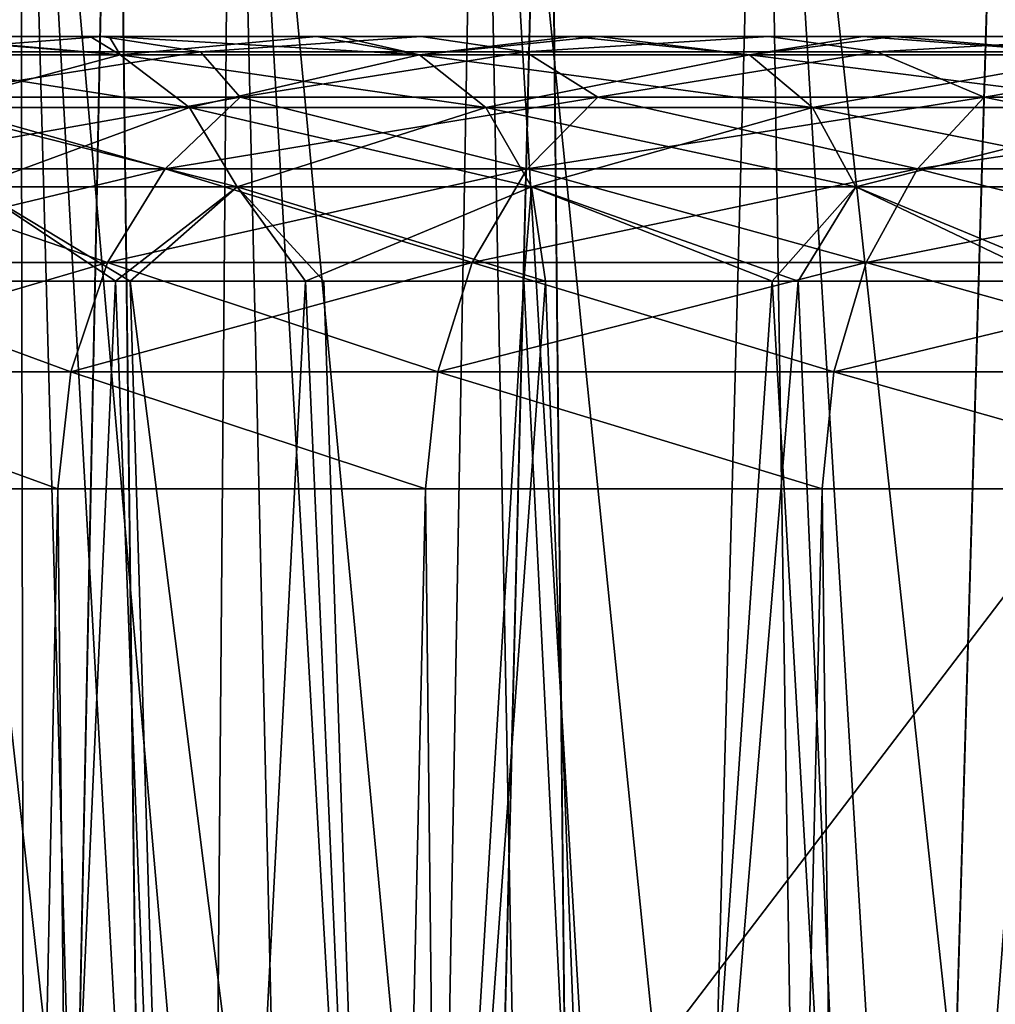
# Model space of a CAD drawing. Header units: millimetres. Extents: x -44.7 to 52.5, y -25.6 to 0.
# Tile 231 of 256: x -13.7 to -11.8, y -3.3 to -1.4. Entities that reach past the tile are written whole.
import ezdxf

# ---------------------------------------------------------------- set-up
doc = ezdxf.new("R2010")
doc.units = ezdxf.units.MM
doc.header["$LTSCALE"] = 65.185185
for name, color, linetype in [('130', 7, 'CONTINUOUS'), ('131', 7, 'CONTINUOUS'), ('132', 7, 'CONTINUOUS'), ('133', 7, 'CONTINUOUS'), ('134', 7, 'CONTINUOUS'), ('179', 7, 'CONTINUOUS'), ('180', 7, 'CONTINUOUS'), ('28', 7, 'CONTINUOUS'), ('3', 7, 'CONTINUOUS'), ('32', 7, 'CONTINUOUS'), ('340', 7, 'CONTINUOUS'), ('341', 7, 'CONTINUOUS'), ('348', 7, 'CONTINUOUS'), ('349', 7, 'CONTINUOUS'), ('369', 7, 'CONTINUOUS'), ('374', 7, 'CONTINUOUS'), ('5', 7, 'CONTINUOUS'), ('50', 7, 'CONTINUOUS'), ('51', 7, 'CONTINUOUS')]:
    doc.layers.add(name, color=color, linetype=linetype)

msp = doc.modelspace()

# ---------------------------------------------------------------- linework, layer by layer
at = {"layer": '130', "linetype": 'Continuous'}
for points in [[(-13.8923, -1.4, 7.858), (-13.4995, -1.4, 8.5177), (-14.081, -1.4, 8.0138), (-13.8923, -1.4, 7.858)], [(-14.081, -1.4, 8.0138), (-13.4995, -1.4, 8.5177), (-13.5137, -1.4, 8.9374), (-14.081, -1.4, 8.0138)], [(-13.5364, -1.4, -8.4589), (-13.9226, -1.4, -7.8042), (-14.081, -1.4, -8.0138), (-13.5364, -1.4, -8.4589)], [(-13.5138, -1.4, -8.9374), (-13.5364, -1.4, -8.4589), (-14.081, -1.4, -8.0138), (-13.5138, -1.4, -8.9374)], [(-13.0905, -1.4, -9.1303), (-13.5364, -1.4, -8.4589), (-13.5138, -1.4, -8.9374), (-13.0905, -1.4, -9.1303)], [(-12.8841, -1.4, -9.8231), (-13.0905, -1.4, -9.1303), (-13.5138, -1.4, -8.9374), (-12.8841, -1.4, -9.8231)], [(-13.4995, -1.4, 8.5177), (-13.0462, -1.4, 9.1934), (-13.5137, -1.4, 8.9374), (-13.4995, -1.4, 8.5177)], [(-13.5137, -1.4, 8.9374), (-13.0462, -1.4, 9.1934), (-12.8841, -1.4, 9.8231), (-13.5137, -1.4, 8.9374)], [(-12.5862, -1.4, -9.8174), (-13.0905, -1.4, -9.1303), (-12.8841, -1.4, -9.8231), (-12.5862, -1.4, -9.8174)], [(-13.0462, -1.4, 9.1934), (-12.5336, -1.4, 9.8844), (-12.8841, -1.4, 9.8231), (-13.0462, -1.4, 9.1934)], [(-12.5336, -1.4, 9.8844), (-11.9516, -1.4, 10.5768), (-12.8841, -1.4, 9.8231), (-12.5336, -1.4, 9.8844)], [(-12.8841, -1.4, 9.8231), (-11.9516, -1.4, 10.5768), (-12.1981, -1.4, 10.6633), (-12.8841, -1.4, 9.8231)], [(-12.0129, -1.4, -10.5071), (-12.5862, -1.4, -9.8174), (-12.8841, -1.4, -9.8231), (-12.0129, -1.4, -10.5071)], [(-12.1981, -1.4, -10.6633), (-12.0129, -1.4, -10.5071), (-12.8841, -1.4, -9.8231), (-12.1981, -1.4, -10.6633)], [(-11.9516, -1.4, 10.5768), (-11.3008, -1.4, 11.2727), (-12.1981, -1.4, 10.6633), (-11.9516, -1.4, 10.5768)], [(-12.1981, -1.4, 10.6633), (-11.3008, -1.4, 11.2727), (-11.4563, -1.4, 11.4563), (-12.1981, -1.4, 10.6633)], [(-11.3715, -1.4, -11.2014), (-12.0129, -1.4, -10.5071), (-12.1981, -1.4, -10.6633), (-11.3715, -1.4, -11.2014)], [(-11.4563, -1.4, -11.4563), (-11.3715, -1.4, -11.2014), (-12.1981, -1.4, -10.6633), (-11.4563, -1.4, -11.4563)]]:
    msp.add_3dface(points, dxfattribs=at)
at = {"layer": '131', "linetype": 'Continuous'}
for points in [[(-14.0191, 0, 4.2201), (-13.6747, 0, 5.2299), (-13.6639, -6.5, 4.2173), (-14.0191, 0, 4.2201)], [(-13.8119, -6.5, 3.703), (-14.0191, 0, 4.2201), (-13.6639, -6.5, 4.2173), (-13.8119, -6.5, 3.703)], [(-13.6747, 0, 5.2299), (-13.2567, 0, 6.2136), (-13.3115, -6.5, 5.2244), (-13.6747, 0, 5.2299)], [(-13.6639, -6.5, 4.2173), (-13.6747, 0, 5.2299), (-13.4973, -6.5, 4.7237), (-13.6639, -6.5, 4.2173)], [(-13.4973, -6.5, 4.7237), (-13.6747, 0, 5.2299), (-13.3115, -6.5, 5.2244), (-13.4973, -6.5, 4.7237)], [(-13.3115, -6.5, 5.2244), (-13.2567, 0, 6.2136), (-13.1069, -6.5, 5.7183), (-13.3115, -6.5, 5.2244)], [(-13.2567, 0, 6.2136), (-12.7682, 0, 7.1633), (-12.8842, -6.5, 6.2038), (-13.2567, 0, 6.2136)], [(-13.1069, -6.5, 5.7183), (-13.2567, 0, 6.2136), (-12.8842, -6.5, 6.2038), (-13.1069, -6.5, 5.7183)], [(-12.8842, -6.5, 6.2038), (-12.7682, 0, 7.1633), (-12.6438, -6.5, 6.6799), (-12.8842, -6.5, 6.2038)], [(-12.7682, 0, 7.1633), (-12.2088, 0, 8.0798), (-12.3845, -6.5, 7.1487), (-12.7682, 0, 7.1633)], [(-12.6438, -6.5, 6.6799), (-12.7682, 0, 7.1633), (-12.3845, -6.5, 7.1487), (-12.6438, -6.5, 6.6799)], [(-12.3845, -6.5, 7.1487), (-12.2088, 0, 8.0798), (-12.1072, -6.5, 7.6088), (-12.3845, -6.5, 7.1487)], [(-12.2088, 0, 8.0798), (-11.5877, 0, 8.9485), (-11.8134, -6.5, 8.0578), (-12.2088, 0, 8.0798)], [(-12.1072, -6.5, 7.6088), (-12.2088, 0, 8.0798), (-11.8134, -6.5, 8.0578), (-12.1072, -6.5, 7.6088)], [(-11.8134, -6.5, 8.0578), (-11.5877, 0, 8.9485), (-11.5046, -6.5, 8.4933), (-11.8134, -6.5, 8.0578)]]:
    msp.add_3dface(points, dxfattribs=at)
at = {"layer": '132', "linetype": 'Continuous'}
for points in [[(-13.6747, 0, -5.2299), (-14.0191, 0, -4.2201), (-13.4973, -6.5, -4.7237), (-13.6747, 0, -5.2299)], [(-14.0191, 0, -4.2201), (-13.8119, -6.5, -3.703), (-13.6639, -6.5, -4.2173), (-14.0191, 0, -4.2201)], [(-14.0191, 0, -4.2201), (-13.6639, -6.5, -4.2173), (-13.4973, -6.5, -4.7237), (-14.0191, 0, -4.2201)], [(-13.2567, 0, -6.2136), (-13.6747, 0, -5.2299), (-13.1069, -6.5, -5.7183), (-13.2567, 0, -6.2136)], [(-13.6747, 0, -5.2299), (-13.4973, -6.5, -4.7237), (-13.3115, -6.5, -5.2244), (-13.6747, 0, -5.2299)], [(-13.6747, 0, -5.2299), (-13.3115, -6.5, -5.2244), (-13.1069, -6.5, -5.7183), (-13.6747, 0, -5.2299)], [(-12.7682, 0, -7.1633), (-13.2567, 0, -6.2136), (-12.6438, -6.5, -6.6799), (-12.7682, 0, -7.1633)], [(-13.2567, 0, -6.2136), (-13.1069, -6.5, -5.7183), (-12.8842, -6.5, -6.2038), (-13.2567, 0, -6.2136)], [(-13.2567, 0, -6.2136), (-12.8842, -6.5, -6.2038), (-12.6438, -6.5, -6.6799), (-13.2567, 0, -6.2136)], [(-12.2088, 0, -8.0798), (-12.7682, 0, -7.1633), (-12.1072, -6.5, -7.6088), (-12.2088, 0, -8.0798)], [(-12.7682, 0, -7.1633), (-12.6438, -6.5, -6.6799), (-12.3845, -6.5, -7.1487), (-12.7682, 0, -7.1633)], [(-12.7682, 0, -7.1633), (-12.3845, -6.5, -7.1487), (-12.1072, -6.5, -7.6088), (-12.7682, 0, -7.1633)], [(-11.5877, 0, -8.9485), (-12.2088, 0, -8.0798), (-11.5046, -6.5, -8.4933), (-11.5877, 0, -8.9485)], [(-12.2088, 0, -8.0798), (-12.1072, -6.5, -7.6088), (-11.8134, -6.5, -8.0578), (-12.2088, 0, -8.0798)], [(-12.2088, 0, -8.0798), (-11.8134, -6.5, -8.0578), (-11.5046, -6.5, -8.4933), (-12.2088, 0, -8.0798)]]:
    msp.add_3dface(points, dxfattribs=at)
at = {"layer": '133', "linetype": 'Continuous'}
for points in [[(-13.4575, -1.8826, 7.6123), (-13.7897, -1.8826, 6.9924), (-13.3335, -6.0174, 7.5381), (-13.4575, -1.8826, 7.6123)], [(-13.3335, -6.0174, 7.5381), (-13.7897, -1.8826, 6.9924), (-13.6768, -6.0174, 6.8958), (-13.3335, -6.0174, 7.5381)], [(-13.076, -1.8826, 8.2504), (-13.4575, -1.8826, 7.6123), (-12.9373, -6.0174, 8.1996), (-13.076, -1.8826, 8.2504)], [(-12.9373, -6.0174, 8.1996), (-13.4575, -1.8826, 7.6123), (-13.3335, -6.0174, 7.5381), (-12.9373, -6.0174, 8.1996)], [(-12.6383, -1.8826, 8.9064), (-13.076, -1.8826, 8.2504), (-12.9373, -6.0174, 8.1996), (-12.6383, -1.8826, 8.9064)], [(-12.4827, -6.0174, 8.8762), (-12.6383, -1.8826, 8.9064), (-12.9373, -6.0174, 8.1996), (-12.4827, -6.0174, 8.8762)], [(-12.1404, -1.8826, 9.574), (-12.6383, -1.8826, 8.9064), (-12.4827, -6.0174, 8.8762), (-12.1404, -1.8826, 9.574)], [(-11.9629, -6.0174, 9.5653), (-12.1404, -1.8826, 9.574), (-12.4827, -6.0174, 8.8762), (-11.9629, -6.0174, 9.5653)], [(-11.5778, -1.8826, 10.2471), (-12.1404, -1.8826, 9.574), (-11.9629, -6.0174, 9.5653), (-11.5778, -1.8826, 10.2471)], [(-11.375, -6.0174, 10.2574), (-11.5778, -1.8826, 10.2471), (-11.9629, -6.0174, 9.5653), (-11.375, -6.0174, 10.2574)]]:
    msp.add_3dface(points, dxfattribs=at)
at = {"layer": '134', "linetype": 'Continuous'}
for points in [[(-13.9687, -6.0174, -6.2833), (-13.8136, -1.8826, -6.9452), (-13.672, -6.0174, -6.9052), (-13.9687, -6.0174, -6.2833)], [(-13.8136, -1.8826, -6.9452), (-13.4868, -1.8826, -7.5601), (-13.672, -6.0174, -6.9052), (-13.8136, -1.8826, -6.9452)], [(-13.672, -6.0174, -6.9052), (-13.4868, -1.8826, -7.5601), (-13.3277, -6.0174, -7.5484), (-13.672, -6.0174, -6.9052)], [(-13.4868, -1.8826, -7.5601), (-13.1117, -1.8826, -8.1935), (-13.3277, -6.0174, -7.5484), (-13.4868, -1.8826, -7.5601)], [(-13.3277, -6.0174, -7.5484), (-13.1117, -1.8826, -8.1935), (-12.9301, -6.0174, -8.2109), (-13.3277, -6.0174, -7.5484)], [(-13.1117, -1.8826, -8.1935), (-12.6812, -1.8826, -8.8452), (-12.9301, -6.0174, -8.2109), (-13.1117, -1.8826, -8.1935)], [(-12.9301, -6.0174, -8.2109), (-12.6812, -1.8826, -8.8452), (-12.4741, -6.0174, -8.8884), (-12.9301, -6.0174, -8.2109)], [(-12.6812, -1.8826, -8.8452), (-12.1913, -1.8826, -9.509), (-12.4741, -6.0174, -8.8884), (-12.6812, -1.8826, -8.8452)], [(-12.4741, -6.0174, -8.8884), (-12.1913, -1.8826, -9.509), (-11.9527, -6.0174, -9.5781), (-12.4741, -6.0174, -8.8884)], [(-12.1913, -1.8826, -9.509), (-11.6374, -1.8826, -10.1794), (-11.9527, -6.0174, -9.5781), (-12.1913, -1.8826, -9.509)], [(-11.9527, -6.0174, -9.5781), (-11.6374, -1.8826, -10.1794), (-11.363, -6.0174, -10.2707), (-11.9527, -6.0174, -9.5781)]]:
    msp.add_3dface(points, dxfattribs=at)
at = {"layer": '179', "linetype": 'Continuous'}
for points in [[(-13.4776, -1.4363, 8.1959), (-13.8923, -1.4, 7.858), (-14.0055, -1.4363, 7.2571), (-13.4776, -1.4363, 8.1959)], [(-13.4995, -1.4, 8.5177), (-13.8923, -1.4, 7.858), (-13.4776, -1.4363, 8.1959), (-13.4995, -1.4, 8.5177)], [(-13.0462, -1.4, 9.1934), (-13.4995, -1.4, 8.5177), (-12.8869, -1.4363, 9.0966), (-13.0462, -1.4, 9.1934)], [(-12.8869, -1.4363, 9.0966), (-13.4995, -1.4, 8.5177), (-13.4776, -1.4363, 8.1959), (-12.8869, -1.4363, 9.0966)], [(-12.5336, -1.4, 9.8844), (-13.0462, -1.4, 9.1934), (-12.8869, -1.4363, 9.0966), (-12.5336, -1.4, 9.8844)], [(-12.2361, -1.4363, 9.9548), (-12.5336, -1.4, 9.8844), (-12.8869, -1.4363, 9.0966), (-12.2361, -1.4363, 9.9548)], [(-11.9516, -1.4, 10.5768), (-12.5336, -1.4, 9.8844), (-12.2361, -1.4363, 9.9548), (-11.9516, -1.4, 10.5768)], [(-11.5282, -1.4363, 10.7666), (-11.9516, -1.4, 10.5768), (-12.2361, -1.4363, 9.9548), (-11.5282, -1.4363, 10.7666)], [(-11.3008, -1.4, 11.2727), (-11.9516, -1.4, 10.5768), (-11.5282, -1.4363, 10.7666), (-11.3008, -1.4, 11.2727)], [(-13.4776, -1.4363, 8.1959), (-14.0055, -1.4363, 7.2571), (-13.3407, -1.5402, 8.1127), (-13.4776, -1.4363, 8.1959)], [(-13.3407, -1.5402, 8.1127), (-14.0055, -1.4363, 7.2571), (-13.8632, -1.5402, 7.1833), (-13.3407, -1.5402, 8.1127)], [(-12.8869, -1.4363, 9.0966), (-13.4776, -1.4363, 8.1959), (-12.756, -1.5402, 9.0041), (-12.8869, -1.4363, 9.0966)], [(-12.756, -1.5402, 9.0041), (-13.4776, -1.4363, 8.1959), (-13.3407, -1.5402, 8.1127), (-12.756, -1.5402, 9.0041)], [(-12.2361, -1.4363, 9.9548), (-12.8869, -1.4363, 9.0966), (-12.1118, -1.5402, 9.8536), (-12.2361, -1.4363, 9.9548)], [(-12.1118, -1.5402, 9.8536), (-12.8869, -1.4363, 9.0966), (-12.756, -1.5402, 9.0041), (-12.1118, -1.5402, 9.8536)], [(-11.5282, -1.4363, 10.7666), (-12.2361, -1.4363, 9.9548), (-11.4111, -1.5402, 10.6572), (-11.5282, -1.4363, 10.7666)], [(-11.4111, -1.5402, 10.6572), (-12.2361, -1.4363, 9.9548), (-12.1118, -1.5402, 9.8536), (-11.4111, -1.5402, 10.6572)], [(-13.3407, -1.5402, 8.1127), (-13.8632, -1.5402, 7.1833), (-13.2471, -1.6966, 8.0557), (-13.3407, -1.5402, 8.1127)], [(-13.2471, -1.6966, 8.0557), (-13.8632, -1.5402, 7.1833), (-13.7659, -1.6966, 7.1329), (-13.2471, -1.6966, 8.0557)], [(-12.756, -1.5402, 9.0041), (-13.3407, -1.5402, 8.1127), (-12.6664, -1.6966, 8.9409), (-12.756, -1.5402, 9.0041)], [(-12.6664, -1.6966, 8.9409), (-13.3407, -1.5402, 8.1127), (-13.2471, -1.6966, 8.0557), (-12.6664, -1.6966, 8.9409)], [(-12.1118, -1.5402, 9.8536), (-12.756, -1.5402, 9.0041), (-12.0268, -1.6966, 9.7845), (-12.1118, -1.5402, 9.8536)], [(-12.0268, -1.6966, 9.7845), (-12.756, -1.5402, 9.0041), (-12.6664, -1.6966, 8.9409), (-12.0268, -1.6966, 9.7845)], [(-11.4111, -1.5402, 10.6572), (-12.1118, -1.5402, 9.8536), (-11.331, -1.6966, 10.5824), (-11.4111, -1.5402, 10.6572)], [(-11.331, -1.6966, 10.5824), (-12.1118, -1.5402, 9.8536), (-12.0268, -1.6966, 9.7845), (-11.331, -1.6966, 10.5824)], [(-13.7897, -1.8826, 6.9924), (-13.4575, -1.8826, 7.6123), (-13.7659, -1.6966, 7.1329), (-13.7897, -1.8826, 6.9924)], [(-13.4575, -1.8826, 7.6123), (-13.2471, -1.6966, 8.0557), (-13.7659, -1.6966, 7.1329), (-13.4575, -1.8826, 7.6123)], [(-13.4575, -1.8826, 7.6123), (-13.076, -1.8826, 8.2504), (-13.2471, -1.6966, 8.0557), (-13.4575, -1.8826, 7.6123)], [(-13.076, -1.8826, 8.2504), (-12.6383, -1.8826, 8.9064), (-13.2471, -1.6966, 8.0557), (-13.076, -1.8826, 8.2504)], [(-12.6383, -1.8826, 8.9064), (-12.6664, -1.6966, 8.9409), (-13.2471, -1.6966, 8.0557), (-12.6383, -1.8826, 8.9064)], [(-12.6383, -1.8826, 8.9064), (-12.1404, -1.8826, 9.574), (-12.6664, -1.6966, 8.9409), (-12.6383, -1.8826, 8.9064)], [(-12.1404, -1.8826, 9.574), (-12.0268, -1.6966, 9.7845), (-12.6664, -1.6966, 8.9409), (-12.1404, -1.8826, 9.574)], [(-12.1404, -1.8826, 9.574), (-11.5778, -1.8826, 10.2471), (-12.0268, -1.6966, 9.7845), (-12.1404, -1.8826, 9.574)], [(-11.5778, -1.8826, 10.2471), (-11.331, -1.6966, 10.5824), (-12.0268, -1.6966, 9.7845), (-11.5778, -1.8826, 10.2471)]]:
    msp.add_3dface(points, dxfattribs=at)
at = {"layer": '180', "linetype": 'Continuous'}
for points in [[(-14.0055, -1.4363, -7.2571), (-13.9226, -1.4, -7.8042), (-13.4776, -1.4363, -8.1959), (-14.0055, -1.4363, -7.2571)], [(-13.9226, -1.4, -7.8042), (-13.5364, -1.4, -8.4589), (-13.4776, -1.4363, -8.1959), (-13.9226, -1.4, -7.8042)], [(-13.5364, -1.4, -8.4589), (-13.0905, -1.4, -9.1303), (-13.4776, -1.4363, -8.1959), (-13.5364, -1.4, -8.4589)], [(-13.4776, -1.4363, -8.1959), (-13.0905, -1.4, -9.1303), (-12.8869, -1.4363, -9.0966), (-13.4776, -1.4363, -8.1959)], [(-13.0905, -1.4, -9.1303), (-12.5862, -1.4, -9.8174), (-12.8869, -1.4363, -9.0966), (-13.0905, -1.4, -9.1303)], [(-12.8869, -1.4363, -9.0966), (-12.5862, -1.4, -9.8174), (-12.2361, -1.4363, -9.9548), (-12.8869, -1.4363, -9.0966)], [(-12.5862, -1.4, -9.8174), (-12.0129, -1.4, -10.5071), (-12.2361, -1.4363, -9.9548), (-12.5862, -1.4, -9.8174)], [(-12.2361, -1.4363, -9.9548), (-12.0129, -1.4, -10.5071), (-11.5282, -1.4363, -10.7666), (-12.2361, -1.4363, -9.9548)], [(-12.0129, -1.4, -10.5071), (-11.3715, -1.4, -11.2014), (-11.5282, -1.4363, -10.7666), (-12.0129, -1.4, -10.5071)], [(-14.0055, -1.4363, -7.2571), (-13.4776, -1.4363, -8.1959), (-13.8632, -1.5402, -7.1833), (-14.0055, -1.4363, -7.2571)], [(-13.8632, -1.5402, -7.1833), (-13.4776, -1.4363, -8.1959), (-13.3407, -1.5402, -8.1127), (-13.8632, -1.5402, -7.1833)], [(-13.4776, -1.4363, -8.1959), (-12.8869, -1.4363, -9.0966), (-13.3407, -1.5402, -8.1127), (-13.4776, -1.4363, -8.1959)], [(-13.3407, -1.5402, -8.1127), (-12.8869, -1.4363, -9.0966), (-12.756, -1.5402, -9.0041), (-13.3407, -1.5402, -8.1127)], [(-12.8869, -1.4363, -9.0966), (-12.2361, -1.4363, -9.9548), (-12.756, -1.5402, -9.0041), (-12.8869, -1.4363, -9.0966)], [(-12.756, -1.5402, -9.0041), (-12.2361, -1.4363, -9.9548), (-12.1118, -1.5402, -9.8536), (-12.756, -1.5402, -9.0041)], [(-12.2361, -1.4363, -9.9548), (-11.5282, -1.4363, -10.7666), (-12.1118, -1.5402, -9.8536), (-12.2361, -1.4363, -9.9548)], [(-12.1118, -1.5402, -9.8536), (-11.5282, -1.4363, -10.7666), (-11.4111, -1.5402, -10.6572), (-12.1118, -1.5402, -9.8536)], [(-13.8632, -1.5402, -7.1833), (-13.3407, -1.5402, -8.1127), (-13.7659, -1.6966, -7.1329), (-13.8632, -1.5402, -7.1833)], [(-13.7659, -1.6966, -7.1329), (-13.3407, -1.5402, -8.1127), (-13.2471, -1.6966, -8.0557), (-13.7659, -1.6966, -7.1329)], [(-13.3407, -1.5402, -8.1127), (-12.756, -1.5402, -9.0041), (-13.2471, -1.6966, -8.0557), (-13.3407, -1.5402, -8.1127)], [(-13.2471, -1.6966, -8.0557), (-12.756, -1.5402, -9.0041), (-12.6664, -1.6966, -8.9409), (-13.2471, -1.6966, -8.0557)], [(-12.756, -1.5402, -9.0041), (-12.1118, -1.5402, -9.8536), (-12.6664, -1.6966, -8.9409), (-12.756, -1.5402, -9.0041)], [(-12.6664, -1.6966, -8.9409), (-12.1118, -1.5402, -9.8536), (-12.0268, -1.6966, -9.7845), (-12.6664, -1.6966, -8.9409)], [(-12.1118, -1.5402, -9.8536), (-11.4111, -1.5402, -10.6572), (-12.0268, -1.6966, -9.7845), (-12.1118, -1.5402, -9.8536)], [(-12.0268, -1.6966, -9.7845), (-11.4111, -1.5402, -10.6572), (-11.331, -1.6966, -10.5824), (-12.0268, -1.6966, -9.7845)], [(-13.4868, -1.8826, -7.5601), (-13.8136, -1.8826, -6.9452), (-13.7659, -1.6966, -7.1329), (-13.4868, -1.8826, -7.5601)], [(-13.4868, -1.8826, -7.5601), (-13.7659, -1.6966, -7.1329), (-13.2471, -1.6966, -8.0557), (-13.4868, -1.8826, -7.5601)], [(-13.1117, -1.8826, -8.1935), (-13.4868, -1.8826, -7.5601), (-13.2471, -1.6966, -8.0557), (-13.1117, -1.8826, -8.1935)], [(-13.1117, -1.8826, -8.1935), (-13.2471, -1.6966, -8.0557), (-12.6664, -1.6966, -8.9409), (-13.1117, -1.8826, -8.1935)], [(-12.6812, -1.8826, -8.8452), (-13.1117, -1.8826, -8.1935), (-12.6664, -1.6966, -8.9409), (-12.6812, -1.8826, -8.8452)], [(-12.1913, -1.8826, -9.509), (-12.6812, -1.8826, -8.8452), (-12.6664, -1.6966, -8.9409), (-12.1913, -1.8826, -9.509)], [(-12.1913, -1.8826, -9.509), (-12.6664, -1.6966, -8.9409), (-12.0268, -1.6966, -9.7845), (-12.1913, -1.8826, -9.509)], [(-11.6374, -1.8826, -10.1794), (-12.1913, -1.8826, -9.509), (-12.0268, -1.6966, -9.7845), (-11.6374, -1.8826, -10.1794)], [(-11.6374, -1.8826, -10.1794), (-12.0268, -1.6966, -9.7845), (-11.331, -1.6966, -10.5824), (-11.6374, -1.8826, -10.1794)]]:
    msp.add_3dface(points, dxfattribs=at)
at = {"layer": '28', "linetype": 'Continuous'}
for points in [[(-17.629, -20.0924, 37.9246), (-17.8, -0.5, 38.0956), (-4.3, 0, 38.0999), (-17.629, -20.0924, 37.9246)], [(-17.0335, -20.2656, 37.9231), (-17.629, -20.0924, 37.9246), (-4.3, 0, 38.0999), (-17.0335, -20.2656, 37.9231)], [(-16.7222, -20.3785, 37.9221), (-17.0335, -20.2656, 37.9231), (-4.3, 0, 38.0999), (-16.7222, -20.3785, 37.9221)], [(-16.4027, -20.5084, 37.921), (-16.7222, -20.3785, 37.9221), (-4.3, 0, 38.0999), (-16.4027, -20.5084, 37.921)], [(-16.073, -20.6568, 37.9197), (-16.4027, -20.5084, 37.921), (-4.3, 0, 38.0999), (-16.073, -20.6568, 37.9197)], [(-15.7313, -20.8253, 37.9182), (-16.073, -20.6568, 37.9197), (-4.3, 0, 38.0999), (-15.7313, -20.8253, 37.9182)], [(-15.3782, -21.0134, 37.9166), (-15.7313, -20.8253, 37.9182), (-4.3, 0, 38.0999), (-15.3782, -21.0134, 37.9166)], [(-15.0139, -21.221, 37.9148), (-15.3782, -21.0134, 37.9166), (-4.3, 0, 38.0999), (-15.0139, -21.221, 37.9148)], [(-4.4111, -21.2209, 37.9148), (-15.0139, -21.221, 37.9148), (-4.3, 0, 38.0999), (-4.4111, -21.2209, 37.9148)]]:
    msp.add_3dface(points, dxfattribs=at)
at = {"layer": '3', "linetype": 'Continuous'}
for points in [[(-23.5975, -21.2332, 39.3147), (-3.6112, -21.2332, 39.3147), (-23.5975, 0, 39.5), (-23.5975, -21.2332, 39.3147)], [(-23.5975, 0, 39.5), (-3.6112, -21.2332, 39.3147), (-3.5, 0, 39.5), (-23.5975, 0, 39.5)]]:
    msp.add_3dface(points, dxfattribs=at)
at = {"layer": '32', "linetype": 'Continuous'}
for points in [[(-4.3, 0, -38.0999), (-17.8, -0.5, -38.0956), (-4.4111, -21.2209, -37.9148), (-4.3, 0, -38.0999)], [(-4.4111, -21.2209, -37.9148), (-17.8, -0.5, -38.0956), (-15.0139, -21.221, -37.9148), (-4.4111, -21.2209, -37.9148)]]:
    msp.add_3dface(points, dxfattribs=at)
at = {"layer": '340', "linetype": 'Continuous'}
for points in [[(-17.1076, -0.5, 27.8335), (-10.3318, -11.2655, 16.2375), (-17.1432, -9.1801, 27.745), (-17.1076, -0.5, 27.8335)], [(-10.2061, -0.5, 16.2098), (-10.3318, -11.2655, 16.2375), (-17.1076, -0.5, 27.8335), (-10.2061, -0.5, 16.2098)]]:
    msp.add_3dface(points, dxfattribs=at)
at = {"layer": '341', "linetype": 'Continuous'}
for points in [[(-16.2478, -0.5, 28.344), (-16.1485, -9.597, 28.3323), (-9.3462, -0.5, 16.7203), (-16.2478, -0.5, 28.344)], [(-9.3462, -0.5, 16.7203), (-16.1485, -9.597, 28.3323), (-9.3086, -11.8006, 16.8501), (-9.3462, -0.5, 16.7203)]]:
    msp.add_3dface(points, dxfattribs=at)
at = {"layer": '348', "linetype": 'Continuous'}
for points in [[(-9.3462, -0.5, -16.7203), (-9.3104, -11.2655, -16.844), (-16.2478, -0.5, -28.344), (-9.3462, -0.5, -16.7203)], [(-16.2478, -0.5, -28.344), (-9.3104, -11.2655, -16.844), (-16.153, -9.1802, -28.3328), (-16.2478, -0.5, -28.344)]]:
    msp.add_3dface(points, dxfattribs=at)
at = {"layer": '349', "linetype": 'Continuous'}
for points in [[(-17.1076, -0.5, -27.8335), (-17.1449, -9.5972, -27.7407), (-10.2061, -0.5, -16.2098), (-17.1076, -0.5, -27.8335)], [(-10.2061, -0.5, -16.2098), (-17.1449, -9.5972, -27.7407), (-10.338, -11.8006, -16.2389), (-10.2061, -0.5, -16.2098)]]:
    msp.add_3dface(points, dxfattribs=at)
at = {"layer": '369', "linetype": 'Continuous'}
for points in [[(-14.081, -1.4, 8.0138), (-13.5137, -1.4, 8.9374), (-13.9056, -1.4303, 8.7575), (-14.081, -1.4, 8.0138)], [(-13.9056, -1.4303, 8.7575), (-13.5137, -1.4, 8.9374), (-13.3188, -1.4303, 9.6265), (-13.9056, -1.4303, 8.7575)], [(-13.5137, -1.4, 8.9374), (-12.8841, -1.4, 9.8231), (-13.3188, -1.4303, 9.6265), (-13.5137, -1.4, 8.9374)], [(-13.3188, -1.4303, 9.6265), (-12.8841, -1.4, 9.8231), (-12.6778, -1.4303, 10.4563), (-13.3188, -1.4303, 9.6265)], [(-12.8841, -1.4, 9.8231), (-12.1981, -1.4, 10.6633), (-12.6778, -1.4303, 10.4563), (-12.8841, -1.4, 9.8231)], [(-12.6778, -1.4303, 10.4563), (-12.1981, -1.4, 10.6633), (-11.9851, -1.4303, 11.2436), (-12.6778, -1.4303, 10.4563)], [(-12.1981, -1.4, 10.6633), (-11.4563, -1.4, 11.4563), (-11.9851, -1.4303, 11.2436), (-12.1981, -1.4, 10.6633)], [(-11.9851, -1.4303, 11.2436), (-11.4563, -1.4, 11.4563), (-11.2436, -1.4303, 11.9851), (-11.9851, -1.4303, 11.2436)], [(-13.9056, -1.4303, 8.7575), (-13.3188, -1.4303, 9.6265), (-13.887, -1.5194, 9.1852), (-13.9056, -1.4303, 8.7575)], [(-13.887, -1.5194, 9.1852), (-13.3188, -1.4303, 9.6265), (-13.2407, -1.5194, 10.0945), (-13.887, -1.5194, 9.1852)], [(-13.3188, -1.4303, 9.6265), (-12.6778, -1.4303, 10.4563), (-13.2407, -1.5194, 10.0945), (-13.3188, -1.4303, 9.6265)], [(-13.2407, -1.5194, 10.0945), (-12.6778, -1.4303, 10.4563), (-12.5351, -1.5194, 10.9584), (-13.2407, -1.5194, 10.0945)], [(-12.6778, -1.4303, 10.4563), (-11.9851, -1.4303, 11.2436), (-12.5351, -1.5194, 10.9584), (-12.6778, -1.4303, 10.4563)], [(-12.5351, -1.5194, 10.9584), (-11.9851, -1.4303, 11.2436), (-11.7732, -1.5194, 11.7732), (-12.5351, -1.5194, 10.9584)], [(-11.9851, -1.4303, 11.2436), (-11.2436, -1.4303, 11.9851), (-11.7732, -1.5194, 11.7732), (-11.9851, -1.4303, 11.2436)], [(-11.7732, -1.5194, 11.7732), (-11.2436, -1.4303, 11.9851), (-10.9584, -1.5194, 12.5351), (-11.7732, -1.5194, 11.7732)], [(-13.887, -1.5194, 9.1852), (-13.2407, -1.5194, 10.0945), (-14.0421, -1.6612, 9.2878), (-13.887, -1.5194, 9.1852)], [(-14.0421, -1.6612, 9.2878), (-13.2407, -1.5194, 10.0945), (-13.3887, -1.6612, 10.2072), (-14.0421, -1.6612, 9.2878)], [(-13.2407, -1.5194, 10.0945), (-12.5351, -1.5194, 10.9584), (-13.3887, -1.6612, 10.2072), (-13.2407, -1.5194, 10.0945)], [(-13.3887, -1.6612, 10.2072), (-12.5351, -1.5194, 10.9584), (-12.6751, -1.6612, 11.0808), (-13.3887, -1.6612, 10.2072)], [(-12.5351, -1.5194, 10.9584), (-11.7732, -1.5194, 11.7732), (-12.6751, -1.6612, 11.0808), (-12.5351, -1.5194, 10.9584)], [(-12.6751, -1.6612, 11.0808), (-11.7732, -1.5194, 11.7732), (-11.9047, -1.6612, 11.9047), (-12.6751, -1.6612, 11.0808)], [(-11.7732, -1.5194, 11.7732), (-10.9584, -1.5194, 12.5351), (-11.9047, -1.6612, 11.9047), (-11.7732, -1.5194, 11.7732)], [(-11.9047, -1.6612, 11.9047), (-10.9584, -1.5194, 12.5351), (-11.0808, -1.6612, 12.6751), (-11.9047, -1.6612, 11.9047)], [(-14.0421, -1.6612, 9.2878), (-13.3887, -1.6612, 10.2072), (-14.1615, -1.8461, 9.3668), (-14.0421, -1.6612, 9.2878)], [(-14.1615, -1.8461, 9.3668), (-13.3887, -1.6612, 10.2072), (-13.5026, -1.8461, 10.2941), (-14.1615, -1.8461, 9.3668)], [(-13.3887, -1.6612, 10.2072), (-12.6751, -1.6612, 11.0808), (-13.5026, -1.8461, 10.2941), (-13.3887, -1.6612, 10.2072)], [(-13.5026, -1.8461, 10.2941), (-12.6751, -1.6612, 11.0808), (-12.783, -1.8461, 11.1751), (-13.5026, -1.8461, 10.2941)], [(-12.6751, -1.6612, 11.0808), (-11.9047, -1.6612, 11.9047), (-12.783, -1.8461, 11.1751), (-12.6751, -1.6612, 11.0808)], [(-12.783, -1.8461, 11.1751), (-11.9047, -1.6612, 11.9047), (-12.006, -1.8461, 12.006), (-12.783, -1.8461, 11.1751)], [(-11.9047, -1.6612, 11.9047), (-11.0808, -1.6612, 12.6751), (-12.006, -1.8461, 12.006), (-11.9047, -1.6612, 11.9047)], [(-12.006, -1.8461, 12.006), (-11.0808, -1.6612, 12.6751), (-11.1751, -1.8461, 12.783), (-12.006, -1.8461, 12.006)], [(-14.1615, -1.8461, 9.3668), (-13.5026, -1.8461, 10.2941), (-14.2372, -2.0616, 9.4169), (-14.1615, -1.8461, 9.3668)], [(-14.2372, -2.0616, 9.4169), (-13.5026, -1.8461, 10.2941), (-13.5747, -2.0616, 10.3491), (-14.2372, -2.0616, 9.4169)], [(-13.5026, -1.8461, 10.2941), (-12.783, -1.8461, 11.1751), (-13.5747, -2.0616, 10.3491), (-13.5026, -1.8461, 10.2941)], [(-13.5747, -2.0616, 10.3491), (-12.783, -1.8461, 11.1751), (-12.8513, -2.0616, 11.2348), (-13.5747, -2.0616, 10.3491)], [(-12.783, -1.8461, 11.1751), (-12.006, -1.8461, 12.006), (-12.8513, -2.0616, 11.2348), (-12.783, -1.8461, 11.1751)], [(-12.8513, -2.0616, 11.2348), (-12.006, -1.8461, 12.006), (-12.0701, -2.0616, 12.0701), (-12.8513, -2.0616, 11.2348)], [(-12.006, -1.8461, 12.006), (-11.1751, -1.8461, 12.783), (-12.0701, -2.0616, 12.0701), (-12.006, -1.8461, 12.006)], [(-12.0701, -2.0616, 12.0701), (-11.1751, -1.8461, 12.783), (-11.2348, -2.0616, 12.8513), (-12.0701, -2.0616, 12.0701)], [(-13.6004, -2.2921, 10.3684), (-14.2641, -2.2921, 9.4344), (-14.2372, -2.0616, 9.4169), (-13.6004, -2.2921, 10.3684)], [(-13.6004, -2.2921, 10.3684), (-14.2372, -2.0616, 9.4169), (-13.5747, -2.0616, 10.3491), (-13.6004, -2.2921, 10.3684)], [(-12.8756, -2.2921, 11.2558), (-13.6004, -2.2921, 10.3684), (-13.5747, -2.0616, 10.3491), (-12.8756, -2.2921, 11.2558)], [(-12.8756, -2.2921, 11.2558), (-13.5747, -2.0616, 10.3491), (-12.8513, -2.0616, 11.2348), (-12.8756, -2.2921, 11.2558)], [(-12.093, -2.2921, 12.0927), (-12.8756, -2.2921, 11.2558), (-12.8513, -2.0616, 11.2348), (-12.093, -2.2921, 12.0927)], [(-12.093, -2.2921, 12.0927), (-12.8513, -2.0616, 11.2348), (-12.0701, -2.0616, 12.0701), (-12.093, -2.2921, 12.0927)], [(-11.2561, -2.2921, 12.8753), (-12.093, -2.2921, 12.0927), (-12.0701, -2.0616, 12.0701), (-11.2561, -2.2921, 12.8753)], [(-11.2561, -2.2921, 12.8753), (-12.0701, -2.0616, 12.0701), (-11.2348, -2.0616, 12.8513), (-11.2561, -2.2921, 12.8753)]]:
    msp.add_3dface(points, dxfattribs=at)
at = {"layer": '374', "linetype": 'Continuous'}
for points in [[(-13.5138, -1.4, -8.9374), (-14.081, -1.4, -8.0138), (-13.9056, -1.4303, -8.7575), (-13.5138, -1.4, -8.9374)], [(-13.3188, -1.4303, -9.6265), (-13.5138, -1.4, -8.9374), (-13.9056, -1.4303, -8.7575), (-13.3188, -1.4303, -9.6265)], [(-12.8841, -1.4, -9.8231), (-13.5138, -1.4, -8.9374), (-13.3188, -1.4303, -9.6265), (-12.8841, -1.4, -9.8231)], [(-12.6778, -1.4303, -10.4563), (-12.8841, -1.4, -9.8231), (-13.3188, -1.4303, -9.6265), (-12.6778, -1.4303, -10.4563)], [(-12.1981, -1.4, -10.6633), (-12.8841, -1.4, -9.8231), (-12.6778, -1.4303, -10.4563), (-12.1981, -1.4, -10.6633)], [(-11.9851, -1.4303, -11.2436), (-12.1981, -1.4, -10.6633), (-12.6778, -1.4303, -10.4563), (-11.9851, -1.4303, -11.2436)], [(-11.4563, -1.4, -11.4563), (-12.1981, -1.4, -10.6633), (-11.9851, -1.4303, -11.2436), (-11.4563, -1.4, -11.4563)], [(-11.2436, -1.4303, -11.9851), (-11.4563, -1.4, -11.4563), (-11.9851, -1.4303, -11.2436), (-11.2436, -1.4303, -11.9851)], [(-13.3188, -1.4303, -9.6265), (-13.9056, -1.4303, -8.7575), (-13.887, -1.5194, -9.1852), (-13.3188, -1.4303, -9.6265)], [(-13.2407, -1.5194, -10.0945), (-13.3188, -1.4303, -9.6265), (-13.887, -1.5194, -9.1852), (-13.2407, -1.5194, -10.0945)], [(-12.6778, -1.4303, -10.4563), (-13.3188, -1.4303, -9.6265), (-13.2407, -1.5194, -10.0945), (-12.6778, -1.4303, -10.4563)], [(-12.5351, -1.5194, -10.9584), (-12.6778, -1.4303, -10.4563), (-13.2407, -1.5194, -10.0945), (-12.5351, -1.5194, -10.9584)], [(-11.9851, -1.4303, -11.2436), (-12.6778, -1.4303, -10.4563), (-12.5351, -1.5194, -10.9584), (-11.9851, -1.4303, -11.2436)], [(-11.7732, -1.5194, -11.7732), (-11.9851, -1.4303, -11.2436), (-12.5351, -1.5194, -10.9584), (-11.7732, -1.5194, -11.7732)], [(-11.2436, -1.4303, -11.9851), (-11.9851, -1.4303, -11.2436), (-11.7732, -1.5194, -11.7732), (-11.2436, -1.4303, -11.9851)], [(-10.9584, -1.5194, -12.5351), (-11.2436, -1.4303, -11.9851), (-11.7732, -1.5194, -11.7732), (-10.9584, -1.5194, -12.5351)], [(-13.3887, -1.6612, -10.2072), (-13.887, -1.5194, -9.1852), (-14.0421, -1.6612, -9.2878), (-13.3887, -1.6612, -10.2072)], [(-13.2407, -1.5194, -10.0945), (-13.887, -1.5194, -9.1852), (-13.3887, -1.6612, -10.2072), (-13.2407, -1.5194, -10.0945)], [(-12.6751, -1.6612, -11.0808), (-13.2407, -1.5194, -10.0945), (-13.3887, -1.6612, -10.2072), (-12.6751, -1.6612, -11.0808)], [(-12.5351, -1.5194, -10.9584), (-13.2407, -1.5194, -10.0945), (-12.6751, -1.6612, -11.0808), (-12.5351, -1.5194, -10.9584)], [(-11.9047, -1.6612, -11.9047), (-12.5351, -1.5194, -10.9584), (-12.6751, -1.6612, -11.0808), (-11.9047, -1.6612, -11.9047)], [(-11.7732, -1.5194, -11.7732), (-12.5351, -1.5194, -10.9584), (-11.9047, -1.6612, -11.9047), (-11.7732, -1.5194, -11.7732)], [(-11.0808, -1.6612, -12.6751), (-11.7732, -1.5194, -11.7732), (-11.9047, -1.6612, -11.9047), (-11.0808, -1.6612, -12.6751)], [(-10.9584, -1.5194, -12.5351), (-11.7732, -1.5194, -11.7732), (-11.0808, -1.6612, -12.6751), (-10.9584, -1.5194, -12.5351)], [(-13.5026, -1.8461, -10.2941), (-14.0421, -1.6612, -9.2878), (-14.1615, -1.8461, -9.3668), (-13.5026, -1.8461, -10.2941)], [(-13.3887, -1.6612, -10.2072), (-14.0421, -1.6612, -9.2878), (-13.5026, -1.8461, -10.2941), (-13.3887, -1.6612, -10.2072)], [(-12.783, -1.8461, -11.1751), (-13.3887, -1.6612, -10.2072), (-13.5026, -1.8461, -10.2941), (-12.783, -1.8461, -11.1751)], [(-12.6751, -1.6612, -11.0808), (-13.3887, -1.6612, -10.2072), (-12.783, -1.8461, -11.1751), (-12.6751, -1.6612, -11.0808)], [(-12.006, -1.8461, -12.006), (-12.6751, -1.6612, -11.0808), (-12.783, -1.8461, -11.1751), (-12.006, -1.8461, -12.006)], [(-11.9047, -1.6612, -11.9047), (-12.6751, -1.6612, -11.0808), (-12.006, -1.8461, -12.006), (-11.9047, -1.6612, -11.9047)], [(-11.1751, -1.8461, -12.783), (-11.9047, -1.6612, -11.9047), (-12.006, -1.8461, -12.006), (-11.1751, -1.8461, -12.783)], [(-11.0808, -1.6612, -12.6751), (-11.9047, -1.6612, -11.9047), (-11.1751, -1.8461, -12.783), (-11.0808, -1.6612, -12.6751)], [(-13.5747, -2.0616, -10.3491), (-14.1615, -1.8461, -9.3668), (-14.2372, -2.0616, -9.4169), (-13.5747, -2.0616, -10.3491)], [(-13.5026, -1.8461, -10.2941), (-14.1615, -1.8461, -9.3668), (-13.5747, -2.0616, -10.3491), (-13.5026, -1.8461, -10.2941)], [(-12.8513, -2.0616, -11.2348), (-13.5026, -1.8461, -10.2941), (-13.5747, -2.0616, -10.3491), (-12.8513, -2.0616, -11.2348)], [(-12.783, -1.8461, -11.1751), (-13.5026, -1.8461, -10.2941), (-12.8513, -2.0616, -11.2348), (-12.783, -1.8461, -11.1751)], [(-12.0701, -2.0616, -12.0701), (-12.783, -1.8461, -11.1751), (-12.8513, -2.0616, -11.2348), (-12.0701, -2.0616, -12.0701)], [(-12.006, -1.8461, -12.006), (-12.783, -1.8461, -11.1751), (-12.0701, -2.0616, -12.0701), (-12.006, -1.8461, -12.006)], [(-11.2348, -2.0616, -12.8513), (-12.006, -1.8461, -12.006), (-12.0701, -2.0616, -12.0701), (-11.2348, -2.0616, -12.8513)], [(-11.1751, -1.8461, -12.783), (-12.006, -1.8461, -12.006), (-11.2348, -2.0616, -12.8513), (-11.1751, -1.8461, -12.783)], [(-14.2641, -2.2921, -9.4344), (-13.6003, -2.2921, -10.3684), (-14.2372, -2.0616, -9.4169), (-14.2641, -2.2921, -9.4344)], [(-13.6003, -2.2921, -10.3684), (-13.5747, -2.0616, -10.3491), (-14.2372, -2.0616, -9.4169), (-13.6003, -2.2921, -10.3684)], [(-13.6003, -2.2921, -10.3684), (-12.8755, -2.2921, -11.2558), (-13.5747, -2.0616, -10.3491), (-13.6003, -2.2921, -10.3684)], [(-12.8755, -2.2921, -11.2558), (-12.8513, -2.0616, -11.2348), (-13.5747, -2.0616, -10.3491), (-12.8755, -2.2921, -11.2558)], [(-12.8755, -2.2921, -11.2558), (-12.0929, -2.2921, -12.0927), (-12.8513, -2.0616, -11.2348), (-12.8755, -2.2921, -11.2558)], [(-12.0929, -2.2921, -12.0927), (-12.0701, -2.0616, -12.0701), (-12.8513, -2.0616, -11.2348), (-12.0929, -2.2921, -12.0927)], [(-12.0929, -2.2921, -12.0927), (-11.256, -2.2921, -12.8753), (-12.0701, -2.0616, -12.0701), (-12.0929, -2.2921, -12.0927)], [(-11.256, -2.2921, -12.8753), (-11.2348, -2.0616, -12.8513), (-12.0701, -2.0616, -12.0701), (-11.256, -2.2921, -12.8753)]]:
    msp.add_3dface(points, dxfattribs=at)
at = {"layer": '5', "linetype": 'Continuous'}
for points in [[(-23.5975, 0, -39.5), (-3.5, 0, -39.5), (-23.5975, -21.2332, -39.3147), (-23.5975, 0, -39.5)], [(-23.5975, -21.2332, -39.3147), (-3.5, 0, -39.5), (-3.6112, -21.2332, -39.3147), (-23.5975, -21.2332, -39.3147)]]:
    msp.add_3dface(points, dxfattribs=at)
at = {"layer": '50', "linetype": 'Continuous'}
for points in [[(-13.6004, -2.2921, 10.3684), (-14.0564, -24.7026, 10.0806), (-14.2641, -2.2921, 9.4344), (-13.6004, -2.2921, 10.3684)], [(-14.2641, -2.2921, -9.4344), (-14.0564, -24.7026, -10.0806), (-13.6003, -2.2921, -10.3684), (-14.2641, -2.2921, -9.4344)], [(-13.3686, -24.7026, 10.9763), (-14.0564, -24.7026, 10.0806), (-13.6004, -2.2921, 10.3684), (-13.3686, -24.7026, 10.9763)], [(-14.0564, -24.7026, -10.0806), (-13.3686, -24.7026, -10.9763), (-13.6003, -2.2921, -10.3684), (-14.0564, -24.7026, -10.0806)], [(-12.8756, -2.2921, 11.2558), (-13.3686, -24.7026, 10.9763), (-13.6004, -2.2921, 10.3684), (-12.8756, -2.2921, 11.2558)], [(-13.6003, -2.2921, -10.3684), (-13.3686, -24.7026, -10.9763), (-12.8755, -2.2921, -11.2558), (-13.6003, -2.2921, -10.3684)], [(-12.6239, -24.7026, 11.8253), (-13.3686, -24.7026, 10.9763), (-12.8756, -2.2921, 11.2558), (-12.6239, -24.7026, 11.8253)], [(-13.3686, -24.7026, -10.9763), (-12.6239, -24.7026, -11.8253), (-12.8755, -2.2921, -11.2558), (-13.3686, -24.7026, -10.9763)], [(-12.093, -2.2921, 12.0927), (-12.6239, -24.7026, 11.8253), (-12.8756, -2.2921, 11.2558), (-12.093, -2.2921, 12.0927)], [(-12.8755, -2.2921, -11.2558), (-12.6239, -24.7026, -11.8253), (-12.0929, -2.2921, -12.0927), (-12.8755, -2.2921, -11.2558)], [(-11.8254, -24.7026, 12.6238), (-12.6239, -24.7026, 11.8253), (-12.093, -2.2921, 12.0927), (-11.8254, -24.7026, 12.6238)], [(-12.6239, -24.7026, -11.8253), (-11.8254, -24.7026, -12.6238), (-12.0929, -2.2921, -12.0927), (-12.6239, -24.7026, -11.8253)], [(-11.2561, -2.2921, 12.8753), (-11.8254, -24.7026, 12.6238), (-12.093, -2.2921, 12.0927), (-11.2561, -2.2921, 12.8753)], [(-12.0929, -2.2921, -12.0927), (-11.8254, -24.7026, -12.6238), (-11.256, -2.2921, -12.8753), (-12.0929, -2.2921, -12.0927)], [(-10.9765, -24.7026, 13.3685), (-11.8254, -24.7026, 12.6238), (-11.2561, -2.2921, 12.8753), (-10.9765, -24.7026, 13.3685)], [(-11.8254, -24.7026, -12.6238), (-10.9765, -24.7026, -13.3685), (-11.256, -2.2921, -12.8753), (-11.8254, -24.7026, -12.6238)]]:
    msp.add_3dface(points, dxfattribs=at)
at = {"layer": '51', "linetype": 'Continuous'}
for points in [[(-14.2836, 0, -11.7284), (-13.4885, 0, -12.6348), (-13.9597, -22.9061, -12.4152), (-14.2836, 0, -11.7284)], [(-13.4878, 0, 12.6356), (-14.283, 0, 11.7292), (-13.9597, -22.9061, 12.4152), (-13.4878, 0, 12.6356)], [(-13.2033, -22.9061, 13.2167), (-13.4878, 0, 12.6356), (-13.9597, -22.9061, 12.4152), (-13.2033, -22.9061, 13.2167)], [(-13.9597, -22.9061, -12.4152), (-13.4885, 0, -12.6348), (-13.2033, -22.9061, -13.2167), (-13.9597, -22.9061, -12.4152)], [(-13.4885, 0, -12.6348), (-12.6361, 0, -13.4874), (-13.2033, -22.9061, -13.2167), (-13.4885, 0, -12.6348)], [(-12.6354, 0, 13.4881), (-13.4878, 0, 12.6356), (-13.2033, -22.9061, 13.2167), (-12.6354, 0, 13.4881)], [(-12.401, -22.9061, 13.9723), (-12.6354, 0, 13.4881), (-13.2033, -22.9061, 13.2167), (-12.401, -22.9061, 13.9723)], [(-13.2033, -22.9061, -13.2167), (-12.6361, 0, -13.4874), (-12.401, -22.9061, -13.9723), (-13.2033, -22.9061, -13.2167)], [(-12.6361, 0, -13.4874), (-11.7296, 0, -14.2826), (-12.401, -22.9061, -13.9723), (-12.6361, 0, -13.4874)], [(-11.7289, 0, 14.2832), (-12.6354, 0, 13.4881), (-12.401, -22.9061, 13.9723), (-11.7289, 0, 14.2832)], [(-11.5554, -22.9061, 14.6793), (-11.7289, 0, 14.2832), (-12.401, -22.9061, 13.9723), (-11.5554, -22.9061, 14.6793)], [(-12.401, -22.9061, -13.9723), (-11.7296, 0, -14.2826), (-11.5554, -22.9061, -14.6793), (-12.401, -22.9061, -13.9723)]]:
    msp.add_3dface(points, dxfattribs=at)

doc.saveas('drawing.dxf')
